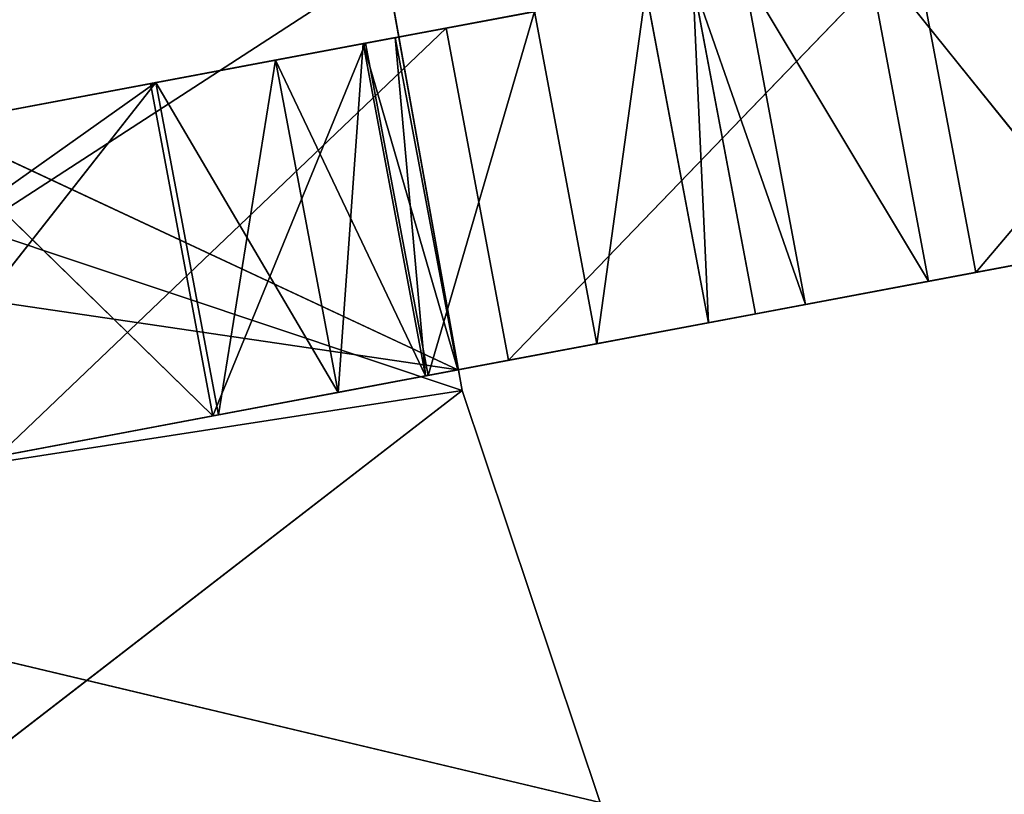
# Model space of a CAD drawing. Extents: x 258 to 535, y -74 to 276.
# Tile 53 of 201: x 335 to 353, y 117 to 131. Entities that reach past the tile are written whole.
import ezdxf

# ---------------------------------------------------------------- set-up
doc = ezdxf.new("R2010")
doc.units = 0
doc.header["$LTSCALE"] = 25.4
doc.layers.get('0').update_dxf_attribs({"color": 13, "linetype": 'CONTINUOUS'})

# ---------------------------------------------------------------- blocks, each defined once
blk = doc.blocks.new('IKA-C-4173_STL_1')
at = {"color": 33}
for p, q in [((146.929, 1397.753, 202.8), (153.956, 1398.293, 204.123)), ((146.929, 1397.753, 202.8), (153.956, 1398.293, 204.123)), ((153.956, 1398.293, 204.123), (148.085, 1397.753, 196.658)), ((153.956, 1398.293, 204.123), (148.085, 1397.753, 196.658)), ((155.112, 1398.293, 197.981), (148.085, 1397.753, 196.658)), ((155.112, 1398.293, 197.981), (148.085, 1397.753, 196.658)), ((153.956, 1398.293, 204.123), (155.112, 1398.293, 197.981)), ((153.956, 1398.293, 204.123), (155.112, 1398.293, 197.981)), ((153.956, 1398.293, 204.123), (156.167, 1397.691, 204.539)), ((153.956, 1389.293, 204.123), (153.956, 1398.293, 204.123)), ((153.956, 1398.293, 204.123), (156.167, 1397.691, 204.539)), ((153.956, 1389.293, 204.123), (153.956, 1398.293, 204.123)), ((156.167, 1397.691, 204.539), (155.112, 1398.293, 197.981)), ((156.167, 1397.691, 204.539), (155.112, 1398.293, 197.981)), ((157.323, 1397.691, 198.397), (155.112, 1398.293, 197.981)), ((155.112, 1398.293, 197.981), (155.112, 1389.293, 197.981)), ((155.112, 1398.293, 197.981), (155.112, 1389.293, 197.981)), ((157.323, 1397.691, 198.397), (155.112, 1398.293, 197.981)), ((146.929, 1397.753, 202.8), (153.956, 1389.293, 204.123)), ((146.929, 1397.753, 202.8), (153.956, 1389.293, 204.123)), ((148.085, 1397.753, 196.658), (155.112, 1389.293, 197.981)), ((148.085, 1397.753, 196.658), (155.112, 1389.293, 197.981)), ((156.167, 1397.691, 204.539), (153.956, 1389.293, 204.123)), ((156.167, 1397.691, 204.539), (153.956, 1389.293, 204.123)), ((157.323, 1397.691, 198.397), (155.112, 1389.293, 197.981)), ((157.323, 1397.691, 198.397), (155.112, 1389.293, 197.981)), ((156.167, 1397.691, 204.539), (157.323, 1397.691, 198.397)), ((156.167, 1397.691, 204.539), (157.323, 1397.691, 198.397)), ((156.167, 1397.691, 204.539), (157.786, 1396.043, 204.844)), ((156.167, 1397.691, 204.539), (157.786, 1396.043, 204.844)), ((157.786, 1396.043, 204.844), (157.323, 1397.691, 198.397)), ((157.786, 1396.043, 204.844), (157.323, 1397.691, 198.397)), ((158.942, 1396.043, 198.701), (157.323, 1397.691, 198.397)), ((157.323, 1397.691, 198.397), (158.942, 1391.543, 198.701)), ((157.323, 1397.691, 198.397), (158.942, 1391.543, 198.701)), ((157.323, 1397.691, 198.397), (159.535, 1393.793, 198.813)), ((157.323, 1397.691, 198.397), (159.535, 1393.793, 198.813)), ((158.942, 1396.043, 198.701), (157.323, 1397.691, 198.397)), ((140.909, 1396.263, 195.308), (155.112, 1389.293, 197.981)), ((140.909, 1396.263, 195.308), (155.112, 1389.293, 197.981)), ((157.786, 1396.043, 204.844), (153.956, 1389.293, 204.123)), ((157.786, 1396.043, 204.844), (153.956, 1389.293, 204.123)), ((157.786, 1396.043, 204.844), (158.942, 1396.043, 198.701)), ((157.786, 1396.043, 204.844), (158.942, 1396.043, 198.701)), ((157.786, 1396.043, 204.844), (158.379, 1393.793, 204.955)), ((157.786, 1396.043, 204.844), (158.379, 1393.793, 204.955)), ((158.379, 1393.793, 204.955), (158.942, 1396.043, 198.701)), ((158.379, 1393.793, 204.955), (158.942, 1396.043, 198.701)), ((159.535, 1393.793, 198.813), (158.942, 1396.043, 198.701)), ((159.535, 1393.793, 198.813), (158.942, 1396.043, 198.701)), ((158.379, 1393.793, 204.955), (153.956, 1389.293, 204.123)), ((158.379, 1393.793, 204.955), (153.956, 1389.293, 204.123)), ((158.379, 1393.793, 204.955), (157.786, 1391.543, 204.844)), ((157.786, 1391.543, 204.844), (159.535, 1393.793, 198.813)), ((157.786, 1391.543, 204.844), (159.535, 1393.793, 198.813)), ((158.379, 1393.793, 204.955), (157.786, 1391.543, 204.844)), ((158.379, 1393.793, 204.955), (159.535, 1393.793, 198.813)), ((158.379, 1393.793, 204.955), (159.535, 1393.793, 198.813)), ((158.942, 1391.543, 198.701), (159.535, 1393.793, 198.813)), ((158.942, 1391.543, 198.701), (159.535, 1393.793, 198.813)), ((157.786, 1391.543, 204.844), (153.956, 1389.293, 204.123)), ((157.786, 1391.543, 204.844), (153.956, 1389.293, 204.123)), ((155.112, 1389.293, 197.981), (158.942, 1391.543, 198.701)), ((155.112, 1389.293, 197.981), (158.942, 1391.543, 198.701)), ((157.786, 1391.543, 204.844), (156.167, 1389.896, 204.539)), ((156.167, 1389.896, 204.539), (158.942, 1391.543, 198.701)), ((156.167, 1389.896, 204.539), (158.942, 1391.543, 198.701)), ((157.786, 1391.543, 204.844), (156.167, 1389.896, 204.539)), ((157.323, 1389.896, 198.397), (158.942, 1391.543, 198.701)), ((157.323, 1389.896, 198.397), (158.942, 1391.543, 198.701)), ((157.786, 1391.543, 204.844), (158.942, 1391.543, 198.701)), ((157.786, 1391.543, 204.844), (158.942, 1391.543, 198.701)), ((156.167, 1389.896, 204.539), (153.956, 1389.293, 204.123)), ((153.956, 1389.293, 204.123), (157.323, 1389.896, 198.397)), ((153.956, 1389.293, 204.123), (157.323, 1389.896, 198.397)), ((156.167, 1389.896, 204.539), (153.956, 1389.293, 204.123)), ((155.112, 1389.293, 197.981), (157.323, 1389.896, 198.397)), ((155.112, 1389.293, 197.981), (157.323, 1389.896, 198.397)), ((156.167, 1389.896, 204.539), (157.323, 1389.896, 198.397)), ((156.167, 1389.896, 204.539), (157.323, 1389.896, 198.397)), ((153.956, 1389.293, 204.123), (140.588, 1389.293, 201.607)), ((153.956, 1389.293, 204.123), (140.588, 1389.293, 201.607)), ((141.743, 1389.293, 195.465), (153.956, 1389.293, 204.123)), ((141.743, 1389.293, 195.465), (153.956, 1389.293, 204.123)), ((141.743, 1389.293, 195.465), (155.112, 1389.293, 197.981)), ((141.743, 1389.293, 195.465), (155.112, 1389.293, 197.981)), ((141.764, 1389.293, 195.673), (159.615, 1389.293, 198.433)), ((141.764, 1389.293, 195.673), (159.615, 1389.293, 198.433)), ((141.764, 1389.293, 195.673), (158.202, 1389.293, 206.337)), ((141.764, 1389.293, 195.673), (158.202, 1389.293, 206.337)), ((144.441, 1389.293, 186.71), (159.615, 1389.293, 198.433)), ((144.441, 1389.293, 186.71), (159.615, 1389.293, 198.433)), ((153.956, 1389.293, 204.123), (155.112, 1389.293, 197.981)), ((153.956, 1389.293, 204.123), (155.112, 1389.293, 197.981)), ((158.202, 1389.293, 206.337), (159.615, 1389.293, 198.433)), ((159.615, 1389.293, 198.433), (158.202, 1383.043, 206.337)), ((159.615, 1389.293, 198.433), (158.202, 1383.043, 206.337)), ((158.202, 1389.293, 206.337), (159.615, 1389.293, 198.433)), ((159.615, 1389.293, 198.433), (162.164, 1389.293, 190.818)), ((162.164, 1389.293, 190.818), (159.615, 1383.043, 198.433)), ((162.164, 1389.293, 190.818), (159.615, 1383.043, 198.433)), ((159.615, 1389.293, 198.433), (162.164, 1389.293, 190.818)), ((159.615, 1389.293, 198.433), (159.615, 1383.043, 198.433)), ((159.615, 1389.293, 198.433), (159.615, 1383.043, 198.433)), ((140.255, 1383.043, 204.905), (159.615, 1383.043, 198.433)), ((140.255, 1383.043, 204.905), (159.615, 1383.043, 198.433)), ((159.535, 1383.043, 198.813), (140.588, 1383.043, 201.607)), ((140.588, 1383.043, 201.607), (158.379, 1383.043, 204.955)), ((159.535, 1383.043, 198.813), (140.588, 1383.043, 201.607)), ((140.588, 1383.043, 201.607), (158.379, 1383.043, 204.955)), ((159.535, 1383.043, 198.813), (141.743, 1383.043, 195.465)), ((159.535, 1381.026, 198.813), (141.743, 1383.043, 195.465)), ((159.535, 1383.043, 198.813), (141.743, 1383.043, 195.465)), ((159.535, 1381.026, 198.813), (141.743, 1383.043, 195.465)), ((141.764, 1383.043, 195.673), (159.615, 1383.043, 198.433)), ((141.764, 1383.043, 195.673), (159.615, 1383.043, 198.433)), ((141.764, 1383.043, 195.673), (162.164, 1383.043, 190.818)), ((141.764, 1383.043, 195.673), (162.164, 1383.043, 190.818)), ((158.379, 1383.043, 204.955), (149.834, 1379.952, 203.347)), ((158.379, 1383.043, 204.955), (149.834, 1379.952, 203.347)), ((159.615, 1383.043, 198.433), (158.202, 1383.043, 206.337)), ((159.615, 1383.043, 198.433), (158.202, 1383.043, 206.337)), ((158.379, 1383.043, 204.955), (159.535, 1383.043, 198.813)), ((159.535, 1381.026, 198.813), (158.379, 1383.043, 204.955)), ((158.379, 1383.043, 204.955), (158.379, 1381.026, 204.955)), ((159.535, 1381.026, 198.813), (158.379, 1383.043, 204.955)), ((158.379, 1383.043, 204.955), (159.535, 1383.043, 198.813)), ((158.379, 1383.043, 204.955), (158.379, 1381.026, 204.955)), ((159.535, 1381.026, 198.813), (159.535, 1383.043, 198.813)), ((159.535, 1381.026, 198.813), (159.535, 1383.043, 198.813)), ((162.164, 1383.043, 190.818), (159.615, 1383.043, 198.433)), ((162.164, 1383.043, 190.818), (159.615, 1383.043, 198.433)), ((158.379, 1381.026, 204.955), (149.834, 1379.952, 203.347)), ((149.834, 1379.952, 203.347), (159.535, 1381.026, 198.813)), ((149.834, 1379.952, 203.347), (159.535, 1381.026, 198.813)), ((158.379, 1381.026, 204.955), (149.834, 1379.952, 203.347)), ((150.99, 1379.952, 197.205), (159.535, 1381.026, 198.813)), ((150.99, 1379.952, 197.205), (159.535, 1381.026, 198.813)), ((159.535, 1381.026, 198.813), (158.379, 1381.026, 204.955)), ((159.535, 1381.026, 198.813), (158.379, 1381.026, 204.955)), ((149.867, 1194.303, 203.353), (159.318, 1187.255, 205.132)), ((149.867, 1194.303, 203.353), (159.318, 1187.255, 205.132)), ((159.318, 1187.255, 205.132), (151.023, 1194.303, 197.211)), ((159.318, 1187.255, 205.132), (151.023, 1194.303, 197.211)), ((160.474, 1187.255, 198.99), (151.023, 1194.303, 197.211)), ((160.474, 1187.255, 198.99), (151.023, 1194.303, 197.211)), ((149.546, 1180.539, 203.293), (159.318, 1187.255, 205.132)), ((149.546, 1180.539, 203.293), (159.318, 1187.255, 205.132)), ((150.702, 1180.539, 197.151), (160.474, 1187.255, 198.99)), ((150.702, 1180.539, 197.151), (160.474, 1187.255, 198.99)), ((153.855, 1178.043, 204.104), (159.318, 1187.255, 205.132)), ((153.855, 1178.043, 204.104), (159.318, 1187.255, 205.132)), ((155.011, 1178.043, 197.962), (160.474, 1187.255, 198.99)), ((155.011, 1178.043, 197.962), (160.474, 1187.255, 198.99)), ((158.987, 1175.11, 198.71), (160.474, 1187.255, 198.99)), ((158.987, 1175.11, 198.71), (160.474, 1187.255, 198.99)), ((159.318, 1187.255, 205.132), (160.474, 1187.255, 198.99)), ((159.318, 1187.255, 205.132), (160.474, 1187.255, 198.99)), ((159.318, 1187.255, 205.132), (167.952, 1181.961, 206.757)), ((159.318, 1187.255, 205.132), (167.952, 1181.961, 206.757)), ((167.952, 1181.961, 206.757), (160.474, 1187.255, 198.99)), ((167.952, 1181.961, 206.757), (160.474, 1187.255, 198.99)), ((169.107, 1181.961, 200.615), (160.474, 1187.255, 198.99)), ((169.107, 1181.961, 200.615), (160.474, 1187.255, 198.99)), ((153.855, 1178.043, 204.104), (167.952, 1181.961, 206.757)), ((153.855, 1178.043, 204.104), (167.952, 1181.961, 206.757)), ((157.831, 1175.11, 204.852), (167.952, 1181.961, 206.757)), ((157.831, 1175.11, 204.852), (167.952, 1181.961, 206.757)), ((169.107, 1181.961, 200.615), (158.987, 1175.11, 198.71)), ((169.107, 1181.961, 200.615), (158.987, 1175.11, 198.71)), ((169.107, 1181.961, 200.615), (162.107, 1171.25, 199.297)), ((169.107, 1181.961, 200.615), (162.107, 1171.25, 199.297)), ((167.952, 1181.961, 206.757), (169.107, 1181.961, 200.615)), ((167.952, 1181.961, 206.757), (169.107, 1181.961, 200.615)), ((175.507, 1178.301, 208.178), (169.107, 1181.961, 200.615)), ((175.507, 1178.301, 208.178), (169.107, 1181.961, 200.615)), ((176.662, 1178.301, 202.036), (169.107, 1181.961, 200.615)), ((176.662, 1178.301, 202.036), (169.107, 1181.961, 200.615)), ((153.855, 1178.043, 204.104), (149.546, 1180.539, 203.293)), ((149.546, 1180.539, 203.293), (155.011, 1178.043, 197.962)), ((149.546, 1180.539, 203.293), (155.011, 1178.043, 197.962)), ((153.855, 1178.043, 204.104), (149.546, 1180.539, 203.293)), ((150.702, 1180.539, 197.151), (155.011, 1178.043, 197.962)), ((150.702, 1180.539, 197.151), (155.011, 1178.043, 197.962)), ((157.831, 1175.11, 204.852), (175.507, 1178.301, 208.178)), ((157.831, 1175.11, 204.852), (175.507, 1178.301, 208.178)), ((176.662, 1178.301, 202.036), (162.107, 1171.25, 199.297)), ((176.662, 1178.301, 202.036), (162.107, 1171.25, 199.297)), ((176.662, 1178.301, 202.036), (164.167, 1166.713, 199.685)), ((176.662, 1178.301, 202.036), (164.167, 1166.713, 199.685)), ((157.831, 1175.11, 204.852), (153.855, 1178.043, 204.104)), ((153.855, 1178.043, 204.104), (155.011, 1178.043, 197.962)), ((153.855, 1178.043, 204.104), (155.011, 1178.043, 197.962)), ((157.831, 1175.11, 204.852), (153.855, 1178.043, 204.104)), ((157.831, 1175.11, 204.852), (155.011, 1178.043, 197.962)), ((155.011, 1178.043, 197.962), (158.987, 1175.11, 198.71)), ((157.831, 1175.11, 204.852), (155.011, 1178.043, 197.962)), ((155.011, 1178.043, 197.962), (158.987, 1175.11, 198.71)), ((182.884, 1176.114, 203.207), (164.167, 1166.713, 199.685)), ((182.884, 1176.114, 203.207), (164.167, 1166.713, 199.685)), ((160.951, 1171.25, 205.439), (157.831, 1175.11, 204.852)), ((157.831, 1175.11, 204.852), (158.987, 1175.11, 198.71)), ((157.831, 1175.11, 204.852), (158.987, 1175.11, 198.71)), ((160.951, 1171.25, 205.439), (157.831, 1175.11, 204.852)), ((160.951, 1171.25, 205.439), (158.987, 1175.11, 198.71)), ((158.987, 1175.11, 198.71), (162.107, 1171.25, 199.297)), ((160.951, 1171.25, 205.439), (158.987, 1175.11, 198.71)), ((158.987, 1175.11, 198.71), (162.107, 1171.25, 199.297)), ((188.424, 1175.043, 204.25), (164.167, 1166.713, 199.685)), ((188.424, 1175.043, 204.25), (164.167, 1166.713, 199.685)), ((188.424, 1175.043, 204.25), (165.035, 1161.793, 199.848)), ((188.424, 1175.043, 204.25), (165.035, 1161.793, 199.848)), ((168.236, 1154.693, 200.45), (188.424, 1175.043, 204.25)), ((168.236, 1154.693, 200.45), (188.424, 1175.043, 204.25)), ((160.951, 1171.25, 205.439), (162.107, 1171.25, 199.297)), ((160.951, 1171.25, 205.439), (162.107, 1171.25, 199.297)), ((163.011, 1166.713, 205.827), (162.107, 1171.25, 199.297)), ((162.107, 1171.25, 199.297), (164.167, 1166.713, 199.685)), ((163.011, 1166.713, 205.827), (162.107, 1171.25, 199.297)), ((162.107, 1171.25, 199.297), (164.167, 1166.713, 199.685)), ((163.011, 1166.713, 205.827), (164.167, 1166.713, 199.685)), ((163.011, 1166.713, 205.827), (164.167, 1166.713, 199.685)), ((163.879, 1161.793, 205.99), (164.167, 1166.713, 199.685)), ((163.879, 1161.793, 205.99), (164.167, 1166.713, 199.685)), ((164.167, 1166.713, 199.685), (165.035, 1161.793, 199.848)), ((164.167, 1166.713, 199.685), (165.035, 1161.793, 199.848)), ((163.879, 1161.793, 205.99), (165.964, 1157.93, 200.023)), ((163.879, 1161.793, 205.99), (165.964, 1157.93, 200.023)), ((163.879, 1161.793, 205.99), (165.035, 1161.793, 199.848)), ((163.879, 1161.793, 205.99), (165.035, 1161.793, 199.848)), ((165.035, 1161.793, 199.848), (165.964, 1157.93, 200.023)), ((168.236, 1154.693, 200.45), (165.035, 1161.793, 199.848)), ((168.236, 1154.693, 200.45), (165.035, 1161.793, 199.848)), ((165.035, 1161.793, 199.848), (165.964, 1157.93, 200.023)), ((164.808, 1157.93, 206.165), (168.236, 1154.693, 200.45)), ((164.808, 1157.93, 206.165), (168.236, 1154.693, 200.45)), ((164.808, 1157.93, 206.165), (165.964, 1157.93, 200.023)), ((164.808, 1157.93, 206.165), (165.964, 1157.93, 200.023)), ((165.964, 1157.93, 200.023), (168.236, 1154.693, 200.45)), ((165.964, 1157.93, 200.023), (168.236, 1154.693, 200.45)), ((167.08, 1154.693, 206.593), (171.526, 1152.545, 201.07)), ((167.08, 1154.693, 206.593), (171.526, 1152.545, 201.07)), ((167.08, 1154.693, 206.593), (168.236, 1154.693, 200.45)), ((167.08, 1154.693, 206.593), (168.236, 1154.693, 200.45)), ((168.236, 1154.693, 200.45), (171.526, 1152.545, 201.07)), ((168.236, 1154.693, 200.45), (171.526, 1152.545, 201.07))]:
    blk.add_line(p, q, dxfattribs=at)
mesh = blk.add_polyface(dxfattribs=at)
corners = [(153.956, 1398.293, 204.123), (148.085, 1397.753, 196.658), (146.929, 1397.753, 202.8)]
mesh.append_faces([[corners[k] for k in face] for face in [(0, 1, 2)]], dxfattribs={"color": 33})
mesh = blk.add_polyface(dxfattribs=at)
corners = [(153.956, 1398.293, 204.123), (146.929, 1397.753, 202.8), (153.956, 1389.293, 204.123)]
mesh.append_faces([[corners[k] for k in face] for face in [(0, 1, 2)]], dxfattribs={"color": 33})
mesh = blk.add_polyface(dxfattribs=at)
corners = [(153.956, 1398.293, 204.123), (155.112, 1398.293, 197.981), (148.085, 1397.753, 196.658)]
mesh.append_faces([[corners[k] for k in face] for face in [(0, 1, 2)]], dxfattribs={"color": 33})
mesh = blk.add_polyface(dxfattribs=at)
corners = [(155.112, 1389.293, 197.981), (148.085, 1397.753, 196.658), (155.112, 1398.293, 197.981)]
mesh.append_faces([[corners[k] for k in face] for face in [(0, 1, 2)]], dxfattribs={"color": 33})
mesh = blk.add_polyface(dxfattribs=at)
corners = [(156.167, 1397.691, 204.539), (155.112, 1398.293, 197.981), (153.956, 1398.293, 204.123)]
mesh.append_faces([[corners[k] for k in face] for face in [(0, 1, 2)]], dxfattribs={"color": 33})
mesh = blk.add_polyface(dxfattribs=at)
corners = [(156.167, 1397.691, 204.539), (153.956, 1398.293, 204.123), (153.956, 1389.293, 204.123)]
mesh.append_faces([[corners[k] for k in face] for face in [(0, 1, 2)]], dxfattribs={"color": 33})
mesh = blk.add_polyface(dxfattribs=at)
corners = [(156.167, 1397.691, 204.539), (157.323, 1397.691, 198.397), (155.112, 1398.293, 197.981)]
mesh.append_faces([[corners[k] for k in face] for face in [(0, 1, 2)]], dxfattribs={"color": 33})
mesh = blk.add_polyface(dxfattribs=at)
corners = [(157.323, 1397.691, 198.397), (155.112, 1389.293, 197.981), (155.112, 1398.293, 197.981)]
mesh.append_faces([[corners[k] for k in face] for face in [(0, 1, 2)]], dxfattribs={"color": 33})
mesh = blk.add_polyface(dxfattribs=at)
corners = [(153.956, 1389.293, 204.123), (146.929, 1397.753, 202.8), (140.588, 1389.293, 201.607)]
mesh.append_faces([[corners[k] for k in face] for face in [(0, 1, 2)]], dxfattribs={"color": 33})
mesh = blk.add_polyface(dxfattribs=at)
corners = [(155.112, 1389.293, 197.981), (140.909, 1396.263, 195.308), (148.085, 1397.753, 196.658)]
mesh.append_faces([[corners[k] for k in face] for face in [(0, 1, 2)]], dxfattribs={"color": 33})
mesh = blk.add_polyface(dxfattribs=at)
corners = [(157.786, 1396.043, 204.844), (156.167, 1397.691, 204.539), (153.956, 1389.293, 204.123)]
mesh.append_faces([[corners[k] for k in face] for face in [(0, 1, 2)]], dxfattribs={"color": 33})
mesh = blk.add_polyface(dxfattribs=at)
corners = [(158.942, 1391.543, 198.701), (155.112, 1389.293, 197.981), (157.323, 1397.691, 198.397)]
mesh.append_faces([[corners[k] for k in face] for face in [(0, 1, 2)]], dxfattribs={"color": 33})
mesh = blk.add_polyface(dxfattribs=at)
corners = [(157.786, 1396.043, 204.844), (157.323, 1397.691, 198.397), (156.167, 1397.691, 204.539)]
mesh.append_faces([[corners[k] for k in face] for face in [(0, 1, 2)]], dxfattribs={"color": 33})
mesh = blk.add_polyface(dxfattribs=at)
corners = [(157.786, 1396.043, 204.844), (158.942, 1396.043, 198.701), (157.323, 1397.691, 198.397)]
mesh.append_faces([[corners[k] for k in face] for face in [(0, 1, 2)]], dxfattribs={"color": 33})
mesh = blk.add_polyface(dxfattribs=at)
corners = [(159.535, 1393.793, 198.813), (158.942, 1391.543, 198.701), (157.323, 1397.691, 198.397)]
mesh.append_faces([[corners[k] for k in face] for face in [(0, 1, 2)]], dxfattribs={"color": 33})
mesh = blk.add_polyface(dxfattribs=at)
corners = [(159.535, 1393.793, 198.813), (157.323, 1397.691, 198.397), (158.942, 1396.043, 198.701)]
mesh.append_faces([[corners[k] for k in face] for face in [(0, 1, 2)]], dxfattribs={"color": 33})
mesh = blk.add_polyface(dxfattribs=at)
corners = [(155.112, 1389.293, 197.981), (141.743, 1389.293, 195.465), (140.909, 1396.263, 195.308)]
mesh.append_faces([[corners[k] for k in face] for face in [(0, 1, 2)]], dxfattribs={"color": 33})
mesh = blk.add_polyface(dxfattribs=at)
corners = [(158.379, 1393.793, 204.955), (157.786, 1396.043, 204.844), (153.956, 1389.293, 204.123)]
mesh.append_faces([[corners[k] for k in face] for face in [(0, 1, 2)]], dxfattribs={"color": 33})
mesh = blk.add_polyface(dxfattribs=at)
corners = [(157.786, 1396.043, 204.844), (158.379, 1393.793, 204.955), (158.942, 1396.043, 198.701)]
mesh.append_faces([[corners[k] for k in face] for face in [(0, 1, 2)]], dxfattribs={"color": 33})
mesh = blk.add_polyface(dxfattribs=at)
corners = [(158.942, 1396.043, 198.701), (158.379, 1393.793, 204.955), (159.535, 1393.793, 198.813)]
mesh.append_faces([[corners[k] for k in face] for face in [(0, 1, 2)]], dxfattribs={"color": 33})
mesh = blk.add_polyface(dxfattribs=at)
corners = [(158.379, 1393.793, 204.955), (153.956, 1389.293, 204.123), (157.786, 1391.543, 204.844)]
mesh.append_faces([[corners[k] for k in face] for face in [(0, 1, 2)]], dxfattribs={"color": 33})
mesh = blk.add_polyface(dxfattribs=at)
corners = [(158.379, 1393.793, 204.955), (157.786, 1391.543, 204.844), (159.535, 1393.793, 198.813)]
mesh.append_faces([[corners[k] for k in face] for face in [(0, 1, 2)]], dxfattribs={"color": 33})
mesh = blk.add_polyface(dxfattribs=at)
corners = [(159.535, 1393.793, 198.813), (157.786, 1391.543, 204.844), (158.942, 1391.543, 198.701)]
mesh.append_faces([[corners[k] for k in face] for face in [(0, 1, 2)]], dxfattribs={"color": 33})
mesh = blk.add_polyface(dxfattribs=at)
corners = [(157.786, 1391.543, 204.844), (153.956, 1389.293, 204.123), (156.167, 1389.896, 204.539)]
mesh.append_faces([[corners[k] for k in face] for face in [(0, 1, 2)]], dxfattribs={"color": 33})
mesh = blk.add_polyface(dxfattribs=at)
corners = [(158.942, 1391.543, 198.701), (157.323, 1389.896, 198.397), (155.112, 1389.293, 197.981)]
mesh.append_faces([[corners[k] for k in face] for face in [(0, 1, 2)]], dxfattribs={"color": 33})
mesh = blk.add_polyface(dxfattribs=at)
corners = [(157.786, 1391.543, 204.844), (156.167, 1389.896, 204.539), (158.942, 1391.543, 198.701)]
mesh.append_faces([[corners[k] for k in face] for face in [(0, 1, 2)]], dxfattribs={"color": 33})
mesh = blk.add_polyface(dxfattribs=at)
corners = [(156.167, 1389.896, 204.539), (157.323, 1389.896, 198.397), (158.942, 1391.543, 198.701)]
mesh.append_faces([[corners[k] for k in face] for face in [(0, 1, 2)]], dxfattribs={"color": 33})
mesh = blk.add_polyface(dxfattribs=at)
corners = [(156.167, 1389.896, 204.539), (153.956, 1389.293, 204.123), (157.323, 1389.896, 198.397)]
mesh.append_faces([[corners[k] for k in face] for face in [(0, 1, 2)]], dxfattribs={"color": 33})
mesh = blk.add_polyface(dxfattribs=at)
corners = [(153.956, 1389.293, 204.123), (155.112, 1389.293, 197.981), (157.323, 1389.896, 198.397)]
mesh.append_faces([[corners[k] for k in face] for face in [(0, 1, 2)]], dxfattribs={"color": 33})
mesh = blk.add_polyface(dxfattribs=at)
corners = [(157.955, 1389.293, 214.363), (140.255, 1389.293, 204.905), (139.94, 1389.293, 214.254)]
mesh.append_faces([[corners[k] for k in face] for face in [(0, 1, 2)]], dxfattribs={"color": 33})
mesh = blk.add_polyface(dxfattribs=at)
corners = [(158.202, 1389.293, 206.337), (141.764, 1389.293, 195.673), (140.255, 1389.293, 204.905)]
mesh.append_faces([[corners[k] for k in face] for face in [(0, 1, 2)]], dxfattribs={"color": 33})
mesh = blk.add_polyface(dxfattribs=at)
corners = [(157.955, 1389.293, 214.363), (158.202, 1389.293, 206.337), (140.255, 1389.293, 204.905)]
mesh.append_faces([[corners[k] for k in face] for face in [(0, 1, 2)]], dxfattribs={"color": 33})
mesh = blk.add_polyface(dxfattribs=at)
corners = [(153.956, 1389.293, 204.123), (140.588, 1389.293, 201.607), (141.743, 1389.293, 195.465)]
mesh.append_faces([[corners[k] for k in face] for face in [(0, 1, 2)]], dxfattribs={"color": 33})
mesh = blk.add_polyface(dxfattribs=at)
corners = [(153.956, 1389.293, 204.123), (141.743, 1389.293, 195.465), (155.112, 1389.293, 197.981)]
mesh.append_faces([[corners[k] for k in face] for face in [(0, 1, 2)]], dxfattribs={"color": 33})
mesh = blk.add_polyface(dxfattribs=at)
corners = [(159.615, 1389.293, 198.433), (144.441, 1389.293, 186.71), (141.764, 1389.293, 195.673)]
mesh.append_faces([[corners[k] for k in face] for face in [(0, 1, 2)]], dxfattribs={"color": 33})
mesh = blk.add_polyface(dxfattribs=at)
corners = [(158.202, 1389.293, 206.337), (159.615, 1389.293, 198.433), (141.764, 1389.293, 195.673)]
mesh.append_faces([[corners[k] for k in face] for face in [(0, 1, 2)]], dxfattribs={"color": 33})
mesh = blk.add_polyface(dxfattribs=at)
corners = [(159.615, 1389.293, 198.433), (162.164, 1389.293, 190.818), (144.441, 1389.293, 186.71)]
mesh.append_faces([[corners[k] for k in face] for face in [(0, 1, 2)]], dxfattribs={"color": 33})
mesh = blk.add_polyface(dxfattribs=at)
corners = [(159.615, 1389.293, 198.433), (158.202, 1383.043, 206.337), (159.615, 1383.043, 198.433)]
mesh.append_faces([[corners[k] for k in face] for face in [(0, 1, 2)]], dxfattribs={"color": 33})
mesh = blk.add_polyface(dxfattribs=at)
corners = [(158.202, 1389.293, 206.337), (158.202, 1383.043, 206.337), (159.615, 1389.293, 198.433)]
mesh.append_faces([[corners[k] for k in face] for face in [(0, 1, 2)]], dxfattribs={"color": 33})
mesh = blk.add_polyface(dxfattribs=at)
corners = [(162.164, 1389.293, 190.818), (159.615, 1383.043, 198.433), (162.164, 1383.043, 190.818)]
mesh.append_faces([[corners[k] for k in face] for face in [(0, 1, 2)]], dxfattribs={"color": 33})
mesh = blk.add_polyface(dxfattribs=at)
corners = [(159.615, 1389.293, 198.433), (159.615, 1383.043, 198.433), (162.164, 1389.293, 190.818)]
mesh.append_faces([[corners[k] for k in face] for face in [(0, 1, 2)]], dxfattribs={"color": 33})
mesh = blk.add_polyface(dxfattribs=at)
corners = [(139.94, 1383.043, 214.254), (140.255, 1383.043, 204.905), (158.202, 1383.043, 206.337)]
mesh.append_faces([[corners[k] for k in face] for face in [(0, 1, 2)]], dxfattribs={"color": 33})
mesh = blk.add_polyface(dxfattribs=at)
corners = [(158.202, 1383.043, 206.337), (140.255, 1383.043, 204.905), (159.615, 1383.043, 198.433)]
mesh.append_faces([[corners[k] for k in face] for face in [(0, 1, 2)]], dxfattribs={"color": 33})
mesh = blk.add_polyface(dxfattribs=at)
corners = [(140.255, 1383.043, 204.905), (141.764, 1383.043, 195.673), (159.615, 1383.043, 198.433)]
mesh.append_faces([[corners[k] for k in face] for face in [(0, 1, 2)]], dxfattribs={"color": 33})
mesh = blk.add_polyface(dxfattribs=at)
corners = [(158.379, 1383.043, 204.955), (159.535, 1383.043, 198.813), (140.588, 1383.043, 201.607)]
mesh.append_faces([[corners[k] for k in face] for face in [(0, 1, 2)]], dxfattribs={"color": 33})
mesh = blk.add_polyface(dxfattribs=at)
corners = [(140.588, 1383.043, 201.607), (159.535, 1383.043, 198.813), (141.743, 1383.043, 195.465)]
mesh.append_faces([[corners[k] for k in face] for face in [(0, 1, 2)]], dxfattribs={"color": 33})
mesh = blk.add_polyface(dxfattribs=at)
corners = [(158.379, 1383.043, 204.955), (140.588, 1383.043, 201.607), (149.834, 1379.952, 203.347)]
mesh.append_faces([[corners[k] for k in face] for face in [(0, 1, 2)]], dxfattribs={"color": 33})
mesh = blk.add_polyface(dxfattribs=at)
corners = [(159.535, 1381.026, 198.813), (141.743, 1383.043, 195.465), (159.535, 1383.043, 198.813)]
mesh.append_faces([[corners[k] for k in face] for face in [(0, 1, 2)]], dxfattribs={"color": 33})
mesh = blk.add_polyface(dxfattribs=at)
corners = [(159.535, 1381.026, 198.813), (150.99, 1379.952, 197.205), (141.743, 1383.043, 195.465)]
mesh.append_faces([[corners[k] for k in face] for face in [(0, 1, 2)]], dxfattribs={"color": 33})
mesh = blk.add_polyface(dxfattribs=at)
corners = [(159.615, 1383.043, 198.433), (141.764, 1383.043, 195.673), (162.164, 1383.043, 190.818)]
mesh.append_faces([[corners[k] for k in face] for face in [(0, 1, 2)]], dxfattribs={"color": 33})
mesh = blk.add_polyface(dxfattribs=at)
corners = [(141.764, 1383.043, 195.673), (144.441, 1383.043, 186.71), (162.164, 1383.043, 190.818)]
mesh.append_faces([[corners[k] for k in face] for face in [(0, 1, 2)]], dxfattribs={"color": 33})
mesh = blk.add_polyface(dxfattribs=at)
corners = [(158.379, 1383.043, 204.955), (149.834, 1379.952, 203.347), (158.379, 1381.026, 204.955)]
mesh.append_faces([[corners[k] for k in face] for face in [(0, 1, 2)]], dxfattribs={"color": 33})
mesh = blk.add_polyface(dxfattribs=at)
corners = [(158.379, 1383.043, 204.955), (158.379, 1381.026, 204.955), (159.535, 1381.026, 198.813)]
mesh.append_faces([[corners[k] for k in face] for face in [(0, 1, 2)]], dxfattribs={"color": 33})
mesh = blk.add_polyface(dxfattribs=at)
corners = [(158.379, 1383.043, 204.955), (159.535, 1381.026, 198.813), (159.535, 1383.043, 198.813)]
mesh.append_faces([[corners[k] for k in face] for face in [(0, 1, 2)]], dxfattribs={"color": 33})
mesh = blk.add_polyface(dxfattribs=at)
corners = [(158.379, 1381.026, 204.955), (149.834, 1379.952, 203.347), (159.535, 1381.026, 198.813)]
mesh.append_faces([[corners[k] for k in face] for face in [(0, 1, 2)]], dxfattribs={"color": 33})
mesh = blk.add_polyface(dxfattribs=at)
corners = [(149.834, 1379.952, 203.347), (150.99, 1379.952, 197.205), (159.535, 1381.026, 198.813)]
mesh.append_faces([[corners[k] for k in face] for face in [(0, 1, 2)]], dxfattribs={"color": 33})
mesh = blk.add_polyface(dxfattribs=at)
corners = [(159.318, 1187.255, 205.132), (149.867, 1194.303, 203.353), (149.546, 1180.539, 203.293)]
mesh.append_faces([[corners[k] for k in face] for face in [(0, 1, 2)]], dxfattribs={"color": 33})
mesh = blk.add_polyface(dxfattribs=at)
corners = [(159.318, 1187.255, 205.132), (151.023, 1194.303, 197.211), (149.867, 1194.303, 203.353)]
mesh.append_faces([[corners[k] for k in face] for face in [(0, 1, 2)]], dxfattribs={"color": 33})
mesh = blk.add_polyface(dxfattribs=at)
corners = [(160.474, 1187.255, 198.99), (150.702, 1180.539, 197.151), (151.023, 1194.303, 197.211)]
mesh.append_faces([[corners[k] for k in face] for face in [(0, 1, 2)]], dxfattribs={"color": 33})
mesh = blk.add_polyface(dxfattribs=at)
corners = [(159.318, 1187.255, 205.132), (160.474, 1187.255, 198.99), (151.023, 1194.303, 197.211)]
mesh.append_faces([[corners[k] for k in face] for face in [(0, 1, 2)]], dxfattribs={"color": 33})
mesh = blk.add_polyface(dxfattribs=at)
corners = [(159.318, 1187.255, 205.132), (149.546, 1180.539, 203.293), (153.855, 1178.043, 204.104)]
mesh.append_faces([[corners[k] for k in face] for face in [(0, 1, 2)]], dxfattribs={"color": 33})
mesh = blk.add_polyface(dxfattribs=at)
corners = [(160.474, 1187.255, 198.99), (155.011, 1178.043, 197.962), (150.702, 1180.539, 197.151)]
mesh.append_faces([[corners[k] for k in face] for face in [(0, 1, 2)]], dxfattribs={"color": 33})
mesh = blk.add_polyface(dxfattribs=at)
corners = [(167.952, 1181.961, 206.757), (159.318, 1187.255, 205.132), (153.855, 1178.043, 204.104)]
mesh.append_faces([[corners[k] for k in face] for face in [(0, 1, 2)]], dxfattribs={"color": 33})
mesh = blk.add_polyface(dxfattribs=at)
corners = [(160.474, 1187.255, 198.99), (158.987, 1175.11, 198.71), (155.011, 1178.043, 197.962)]
mesh.append_faces([[corners[k] for k in face] for face in [(0, 1, 2)]], dxfattribs={"color": 33})
mesh = blk.add_polyface(dxfattribs=at)
corners = [(169.107, 1181.961, 200.615), (158.987, 1175.11, 198.71), (160.474, 1187.255, 198.99)]
mesh.append_faces([[corners[k] for k in face] for face in [(0, 1, 2)]], dxfattribs={"color": 33})
mesh = blk.add_polyface(dxfattribs=at)
corners = [(167.952, 1181.961, 206.757), (160.474, 1187.255, 198.99), (159.318, 1187.255, 205.132)]
mesh.append_faces([[corners[k] for k in face] for face in [(0, 1, 2)]], dxfattribs={"color": 33})
mesh = blk.add_polyface(dxfattribs=at)
corners = [(167.952, 1181.961, 206.757), (169.107, 1181.961, 200.615), (160.474, 1187.255, 198.99)]
mesh.append_faces([[corners[k] for k in face] for face in [(0, 1, 2)]], dxfattribs={"color": 33})
mesh = blk.add_polyface(dxfattribs=at)
corners = [(167.952, 1181.961, 206.757), (153.855, 1178.043, 204.104), (157.831, 1175.11, 204.852)]
mesh.append_faces([[corners[k] for k in face] for face in [(0, 1, 2)]], dxfattribs={"color": 33})
mesh = blk.add_polyface(dxfattribs=at)
corners = [(175.507, 1178.301, 208.178), (167.952, 1181.961, 206.757), (157.831, 1175.11, 204.852)]
mesh.append_faces([[corners[k] for k in face] for face in [(0, 1, 2)]], dxfattribs={"color": 33})
mesh = blk.add_polyface(dxfattribs=at)
corners = [(169.107, 1181.961, 200.615), (162.107, 1171.25, 199.297), (158.987, 1175.11, 198.71)]
mesh.append_faces([[corners[k] for k in face] for face in [(0, 1, 2)]], dxfattribs={"color": 33})
mesh = blk.add_polyface(dxfattribs=at)
corners = [(176.662, 1178.301, 202.036), (162.107, 1171.25, 199.297), (169.107, 1181.961, 200.615)]
mesh.append_faces([[corners[k] for k in face] for face in [(0, 1, 2)]], dxfattribs={"color": 33})
mesh = blk.add_polyface(dxfattribs=at)
corners = [(175.507, 1178.301, 208.178), (169.107, 1181.961, 200.615), (167.952, 1181.961, 206.757)]
mesh.append_faces([[corners[k] for k in face] for face in [(0, 1, 2)]], dxfattribs={"color": 33})
mesh = blk.add_polyface(dxfattribs=at)
corners = [(175.507, 1178.301, 208.178), (176.662, 1178.301, 202.036), (169.107, 1181.961, 200.615)]
mesh.append_faces([[corners[k] for k in face] for face in [(0, 1, 2)]], dxfattribs={"color": 33})
mesh = blk.add_polyface(dxfattribs=at)
corners = [(179.871, 1178.281, 194.187), (173.464, 1181.916, 190.001), (164.773, 1175.11, 184.323)]
mesh.append_faces([[corners[k] for k in face] for face in [(0, 1, 2)]], dxfattribs={"color": 33})
mesh = blk.add_polyface(dxfattribs=at)
corners = [(153.855, 1178.043, 204.104), (149.546, 1180.539, 203.293), (155.011, 1178.043, 197.962)]
mesh.append_faces([[corners[k] for k in face] for face in [(0, 1, 2)]], dxfattribs={"color": 33})
mesh = blk.add_polyface(dxfattribs=at)
corners = [(149.546, 1180.539, 203.293), (150.702, 1180.539, 197.151), (155.011, 1178.043, 197.962)]
mesh.append_faces([[corners[k] for k in face] for face in [(0, 1, 2)]], dxfattribs={"color": 33})
mesh = blk.add_polyface(dxfattribs=at)
corners = [(175.507, 1178.301, 208.178), (157.831, 1175.11, 204.852), (160.951, 1171.25, 205.439)]
mesh.append_faces([[corners[k] for k in face] for face in [(0, 1, 2)]], dxfattribs={"color": 33})
mesh = blk.add_polyface(dxfattribs=at)
corners = [(176.662, 1178.301, 202.036), (164.167, 1166.713, 199.685), (162.107, 1171.25, 199.297)]
mesh.append_faces([[corners[k] for k in face] for face in [(0, 1, 2)]], dxfattribs={"color": 33})
mesh = blk.add_polyface(dxfattribs=at)
corners = [(182.884, 1176.114, 203.207), (164.167, 1166.713, 199.685), (176.662, 1178.301, 202.036)]
mesh.append_faces([[corners[k] for k in face] for face in [(0, 1, 2)]], dxfattribs={"color": 33})
mesh = blk.add_polyface(dxfattribs=at)
corners = [(179.871, 1178.281, 194.187), (164.773, 1175.11, 184.323), (167.431, 1171.25, 186.059)]
mesh.append_faces([[corners[k] for k in face] for face in [(0, 1, 2)]], dxfattribs={"color": 33})
mesh = blk.add_polyface(dxfattribs=at)
corners = [(185.149, 1176.108, 197.635), (179.871, 1178.281, 194.187), (167.431, 1171.25, 186.059)]
mesh.append_faces([[corners[k] for k in face] for face in [(0, 1, 2)]], dxfattribs={"color": 33})
mesh = blk.add_polyface(dxfattribs=at)
corners = [(157.831, 1175.11, 204.852), (153.855, 1178.043, 204.104), (155.011, 1178.043, 197.962)]
mesh.append_faces([[corners[k] for k in face] for face in [(0, 1, 2)]], dxfattribs={"color": 33})
mesh = blk.add_polyface(dxfattribs=at)
corners = [(157.831, 1175.11, 204.852), (155.011, 1178.043, 197.962), (158.987, 1175.11, 198.71)]
mesh.append_faces([[corners[k] for k in face] for face in [(0, 1, 2)]], dxfattribs={"color": 33})
mesh = blk.add_polyface(dxfattribs=at)
corners = [(188.424, 1175.043, 204.25), (164.167, 1166.713, 199.685), (182.884, 1176.114, 203.207)]
mesh.append_faces([[corners[k] for k in face] for face in [(0, 1, 2)]], dxfattribs={"color": 33})
mesh = blk.add_polyface(dxfattribs=at)
corners = [(185.149, 1176.108, 197.635), (167.431, 1171.25, 186.059), (169.186, 1166.713, 187.206)]
mesh.append_faces([[corners[k] for k in face] for face in [(0, 1, 2)]], dxfattribs={"color": 33})
mesh = blk.add_polyface(dxfattribs=at)
corners = [(189.849, 1175.043, 200.706), (185.149, 1176.108, 197.635), (169.186, 1166.713, 187.206)]
mesh.append_faces([[corners[k] for k in face] for face in [(0, 1, 2)]], dxfattribs={"color": 33})
mesh = blk.add_polyface(dxfattribs=at)
corners = [(158.987, 1175.11, 198.71), (160.951, 1171.25, 205.439), (157.831, 1175.11, 204.852)]
mesh.append_faces([[corners[k] for k in face] for face in [(0, 1, 2)]], dxfattribs={"color": 33})
mesh = blk.add_polyface(dxfattribs=at)
corners = [(158.987, 1175.11, 198.71), (162.107, 1171.25, 199.297), (160.951, 1171.25, 205.439)]
mesh.append_faces([[corners[k] for k in face] for face in [(0, 1, 2)]], dxfattribs={"color": 33})
mesh = blk.add_polyface(dxfattribs=at)
corners = [(188.424, 1175.043, 204.25), (165.035, 1161.793, 199.848), (164.167, 1166.713, 199.685)]
mesh.append_faces([[corners[k] for k in face] for face in [(0, 1, 2)]], dxfattribs={"color": 33})
mesh = blk.add_polyface(dxfattribs=at)
corners = [(188.424, 1175.043, 204.25), (168.236, 1154.693, 200.45), (165.035, 1161.793, 199.848)]
mesh.append_faces([[corners[k] for k in face] for face in [(0, 1, 2)]], dxfattribs={"color": 33})
mesh = blk.add_polyface(dxfattribs=at)
corners = [(188.424, 1175.043, 204.25), (171.526, 1152.545, 201.07), (168.236, 1154.693, 200.45)]
mesh.append_faces([[corners[k] for k in face] for face in [(0, 1, 2)]], dxfattribs={"color": 33})
mesh = blk.add_polyface(dxfattribs=at)
corners = [(189.849, 1175.043, 200.706), (169.186, 1166.713, 187.206), (169.925, 1161.793, 187.688)]
mesh.append_faces([[corners[k] for k in face] for face in [(0, 1, 2)]], dxfattribs={"color": 33})
mesh = blk.add_polyface(dxfattribs=at)
corners = [(162.107, 1171.25, 199.297), (163.011, 1166.713, 205.827), (160.951, 1171.25, 205.439)]
mesh.append_faces([[corners[k] for k in face] for face in [(0, 1, 2)]], dxfattribs={"color": 33})
mesh = blk.add_polyface(dxfattribs=at)
corners = [(162.107, 1171.25, 199.297), (164.167, 1166.713, 199.685), (163.011, 1166.713, 205.827)]
mesh.append_faces([[corners[k] for k in face] for face in [(0, 1, 2)]], dxfattribs={"color": 33})
mesh = blk.add_polyface(dxfattribs=at)
corners = [(164.167, 1166.713, 199.685), (163.879, 1161.793, 205.99), (163.011, 1166.713, 205.827)]
mesh.append_faces([[corners[k] for k in face] for face in [(0, 1, 2)]], dxfattribs={"color": 33})
mesh = blk.add_polyface(dxfattribs=at)
corners = [(164.167, 1166.713, 199.685), (165.035, 1161.793, 199.848), (163.879, 1161.793, 205.99)]
mesh.append_faces([[corners[k] for k in face] for face in [(0, 1, 2)]], dxfattribs={"color": 33})
mesh = blk.add_polyface(dxfattribs=at)
corners = [(163.879, 1161.793, 205.99), (165.964, 1157.93, 200.023), (164.808, 1157.93, 206.165)]
mesh.append_faces([[corners[k] for k in face] for face in [(0, 1, 2)]], dxfattribs={"color": 33})
mesh = blk.add_polyface(dxfattribs=at)
corners = [(165.035, 1161.793, 199.848), (165.964, 1157.93, 200.023), (163.879, 1161.793, 205.99)]
mesh.append_faces([[corners[k] for k in face] for face in [(0, 1, 2)]], dxfattribs={"color": 33})
mesh = blk.add_polyface(dxfattribs=at)
corners = [(168.236, 1154.693, 200.45), (165.964, 1157.93, 200.023), (165.035, 1161.793, 199.848)]
mesh.append_faces([[corners[k] for k in face] for face in [(0, 1, 2)]], dxfattribs={"color": 33})
mesh = blk.add_polyface(dxfattribs=at)
corners = [(164.808, 1157.93, 206.165), (168.236, 1154.693, 200.45), (167.08, 1154.693, 206.593)]
mesh.append_faces([[corners[k] for k in face] for face in [(0, 1, 2)]], dxfattribs={"color": 33})
mesh = blk.add_polyface(dxfattribs=at)
corners = [(165.964, 1157.93, 200.023), (168.236, 1154.693, 200.45), (164.808, 1157.93, 206.165)]
mesh.append_faces([[corners[k] for k in face] for face in [(0, 1, 2)]], dxfattribs={"color": 33})
mesh = blk.add_polyface(dxfattribs=at)
corners = [(170.37, 1152.545, 207.212), (167.08, 1154.693, 206.593), (171.526, 1152.545, 201.07)]
mesh.append_faces([[corners[k] for k in face] for face in [(0, 1, 2)]], dxfattribs={"color": 33})
mesh = blk.add_polyface(dxfattribs=at)
corners = [(167.08, 1154.693, 206.593), (168.236, 1154.693, 200.45), (171.526, 1152.545, 201.07)]
mesh.append_faces([[corners[k] for k in face] for face in [(0, 1, 2)]], dxfattribs={"color": 33})

msp = doc.modelspace()

# ---------------------------------------------------------------- block references
at = {"color": 0, "extrusion": (0, 1, -3.88578e-16), "rotation": 180}
msp.add_blockref('IKA-C-4173_STL_1', (-183.454, 1725.197, -73.808), dxfattribs=at)

doc.saveas('drawing.dxf')
